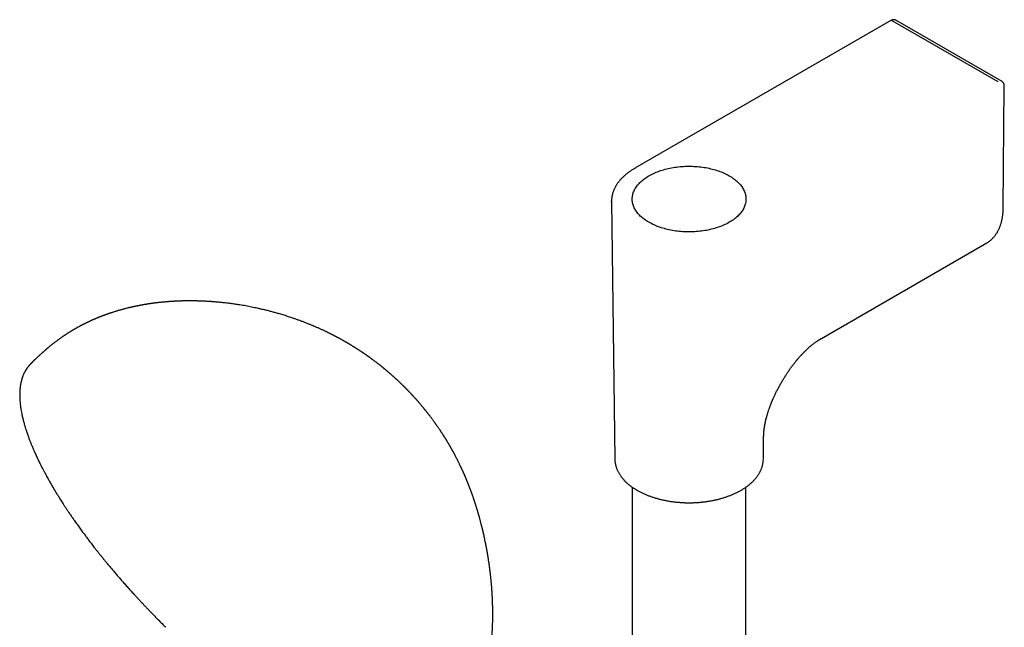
# Model space of a CAD drawing. Header units: millimetres. Extents: x 8 to 839, y 12 to 1644.
# Tile 9 of 21: x 574 to 765, y 686 to 803. Entities that reach past the tile are written whole.
import ezdxf

# ---------------------------------------------------------------- set-up
doc = ezdxf.new("R2010")
doc.units = ezdxf.units.MM

msp = doc.modelspace()

# ---------------------------------------------------------------- linework, layer by layer
at = {"color": 7, "linetype": 'Continuous', "lineweight": 30}
for p, q in [((742.65, 802.85), (693.15, 774.28)), ((763.4, 790.99), (742.9, 802.82)), ((764.38, 766.65), (764.6, 790.17)), ((688.66, 767.86), (689.29, 718.06)), ((729.24, 741.4), (761.19, 759.85)), ((718.01, 718.06), (718.06, 722.31)), ((689.29, 718.07), (689.29, 718.06)), ((692.65, 712.64), (692.65, 581.88)), ((714.65, 581.88), (714.65, 712.65)), ((602.47, 685.54), (602.47, 685.54))]:
    msp.add_line(p, q, dxfattribs=at)
at = {"color": 7, "linetype": 'Continuous', "lineweight": 30, "flags": 128}
for points in [[(764.15, 791.07), (754.88, 796.42), (743.65, 802.9)], [(695.87, 763.84), (695.64, 763.98), (695.41, 764.13), (695.19, 764.27), (694.98, 764.42), (694.78, 764.58), (694.59, 764.74), (694.4, 764.9), (694.22, 765.06), (694.05, 765.23), (693.89, 765.4), (693.74, 765.57), (693.6, 765.75), (693.47, 765.93), (693.35, 766.11), (693.24, 766.29), (693.13, 766.47), (693.04, 766.66), (692.96, 766.85), (692.88, 767.04), (692.82, 767.23), (692.76, 767.42), (692.72, 767.61), (692.69, 767.8), (692.67, 768), (692.65, 768.19), (692.65, 768.38), (692.66, 768.58), (692.68, 768.77), (692.7, 768.96), (692.74, 769.15), (692.79, 769.35), (692.85, 769.54), (692.92, 769.73), (693, 769.91), (693.08, 770.1), (693.18, 770.29), (693.29, 770.47), (693.41, 770.65), (693.54, 770.83), (693.67, 771.01), (693.82, 771.18), (693.97, 771.35), (694.14, 771.52), (694.31, 771.69), (694.49, 771.85), (694.68, 772.01), (694.88, 772.17), (695.09, 772.32), (695.3, 772.47), (695.52, 772.61), (695.75, 772.76), (695.99, 772.89), (696.24, 773.02), (696.49, 773.15), (696.74, 773.28), (697.01, 773.4), (697.28, 773.51), (697.56, 773.62), (697.84, 773.73), (698.13, 773.83), (698.42, 773.92), (698.72, 774.01), (699.02, 774.09), (699.32, 774.17), (699.63, 774.25), (699.95, 774.31), (700.27, 774.38), (700.59, 774.43), (700.91, 774.48), (701.24, 774.53), (701.57, 774.57), (701.9, 774.6), (702.23, 774.63), (702.56, 774.65), (702.9, 774.67), (703.23, 774.68), (703.57, 774.68), (703.9, 774.68), (704.24, 774.67), (704.57, 774.66), (704.91, 774.64), (705.24, 774.62), (705.57, 774.59), (705.9, 774.55), (706.23, 774.51), (706.55, 774.46), (706.87, 774.41), (707.19, 774.35), (707.51, 774.28), (707.82, 774.21), (708.13, 774.13), (708.43, 774.05), (708.73, 773.97), (709.03, 773.87), (709.32, 773.78), (709.6, 773.67), (709.88, 773.57), (710.16, 773.45), (710.42, 773.34), (710.68, 773.22), (710.94, 773.09), (711.19, 772.96), (711.43, 772.82), (711.66, 772.69), (711.89, 772.54), (712.11, 772.4), (712.32, 772.24), (712.52, 772.09), (712.71, 771.93), (712.9, 771.77), (713.08, 771.61), (713.25, 771.44), (713.4, 771.27), (713.56, 771.1), (713.7, 770.92), (713.83, 770.74), (713.95, 770.56), (714.06, 770.38), (714.17, 770.19), (714.26, 770.01), (714.34, 769.82), (714.42, 769.63), (714.48, 769.44), (714.53, 769.25), (714.58, 769.06), (714.61, 768.87), (714.63, 768.67), (714.65, 768.48), (714.65, 768.29), (714.64, 768.09), (714.62, 767.9), (714.6, 767.71), (714.56, 767.51), (714.51, 767.32), (714.45, 767.13), (714.38, 766.94), (714.3, 766.75), (714.21, 766.57), (714.12, 766.38), (714.01, 766.2), (713.89, 766.02), (713.76, 765.84), (713.63, 765.66), (713.48, 765.49), (713.33, 765.31), (713.16, 765.14), (712.99, 764.98), (712.81, 764.82), (712.62, 764.66), (712.42, 764.5), (712.21, 764.35), (712, 764.2), (711.78, 764.05), (711.55, 763.91), (711.31, 763.78), (711.06, 763.64), (710.81, 763.51), (710.55, 763.39), (710.29, 763.27), (710.02, 763.16), (709.74, 763.05), (709.46, 762.94), (709.17, 762.84), (708.88, 762.75), (708.58, 762.66), (708.28, 762.57), (707.98, 762.5), (707.66, 762.42), (707.35, 762.35), (707.03, 762.29), (706.71, 762.23), (706.39, 762.18), (706.06, 762.14), (705.73, 762.1), (705.4, 762.06), (705.07, 762.04), (704.74, 762.01), (704.4, 762), (704.07, 761.99), (703.73, 761.98), (703.4, 761.99), (703.06, 761.99), (702.73, 762.01), (702.39, 762.03), (702.06, 762.05), (701.73, 762.08), (701.4, 762.12), (701.07, 762.16), (700.75, 762.21), (700.43, 762.26), (700.11, 762.32), (699.79, 762.39), (699.48, 762.46), (699.17, 762.53), (698.87, 762.62), (698.57, 762.7), (698.27, 762.79), (697.98, 762.89), (697.7, 762.99), (697.42, 763.1), (697.14, 763.21), (696.88, 763.33), (696.61, 763.45), (696.36, 763.58), (696.11, 763.71), (695.87, 763.84)], [(688.66, 767.74), (688.65, 767.92), (688.66, 767.98)], [(761.19, 759.85), (761.25, 759.88), (761.29, 759.9)]]:
    msp.add_lwpolyline(points, dxfattribs=at)
at = {"color": 7, "linetype": 'Continuous', "lineweight": 30}
for points, knots in [([(743.65, 802.9), (743.62, 802.91), (743.57, 802.94), (743.49, 802.97), (743.43, 802.99), (743.38, 803), (743.33, 803.01), (743.29, 803.01), (743.24, 803.01), (743.19, 803.01), (743.13, 803.01), (743.07, 803), (742.99, 802.99), (742.89, 802.96), (742.78, 802.92), (742.69, 802.87), (742.65, 802.85)], [0, 0, 0, 0, 0.0933486, 0.1774762, 0.2398867, 0.2820423, 0.3215898, 0.3634694, 0.4076505, 0.453388, 0.5150362, 0.577395, 0.6477126, 0.7418678, 0.8596698, 1, 1, 1, 1]), ([(764.6, 790.17), (764.6, 790.22), (764.59, 790.31), (764.58, 790.42), (764.56, 790.51), (764.53, 790.59), (764.5, 790.66), (764.47, 790.72), (764.44, 790.78), (764.4, 790.83), (764.36, 790.89), (764.3, 790.95), (764.23, 791.01), (764.17, 791.05), (764.15, 791.06)], [0, 0, 0, 0, 0.129302, 0.235068, 0.316303, 0.407081, 0.484675, 0.53734, 0.595852, 0.663817, 0.730293, 0.811012, 0.905799, 1, 1, 1, 1]), ([(693.15, 774.28), (693.15, 774.27), (693.06, 774.22), (692.89, 774.12), (692.65, 773.97), (692.41, 773.82), (692.17, 773.66), (691.95, 773.49), (691.72, 773.33), (691.51, 773.16), (691.3, 772.98), (691.1, 772.81), (690.91, 772.63), (690.72, 772.44), (690.54, 772.26), (690.37, 772.07), (690.21, 771.88), (690.05, 771.69), (689.9, 771.49), (689.76, 771.29), (689.63, 771.09), (689.5, 770.89), (689.39, 770.68), (689.28, 770.48), (689.18, 770.27), (689.09, 770.06), (689, 769.85), (688.93, 769.63), (688.86, 769.42), (688.81, 769.2), (688.76, 768.99), (688.72, 768.77), (688.69, 768.55), (688.67, 768.33), (688.66, 768.14), (688.66, 768.03), (688.66, 767.99)], [0, 0, 0, 0, 0.000637, 0.031239, 0.061861, 0.092501, 0.123158, 0.153829, 0.184512, 0.215207, 0.245912, 0.276624, 0.307341, 0.338063, 0.368786, 0.39951, 0.430231, 0.460949, 0.491661, 0.522365, 0.553061, 0.583748, 0.614425, 0.645093, 0.675752, 0.706406, 0.737055, 0.767705, 0.798361, 0.829028, 0.859715, 0.890429, 0.92118, 0.951978, 0.982834, 1, 1, 1, 1]), ([(761.3, 759.91), (761.32, 759.92), (761.4, 759.97), (761.54, 760.06), (761.72, 760.19), (761.89, 760.33), (762.07, 760.47), (762.23, 760.63), (762.39, 760.79), (762.55, 760.96), (762.7, 761.14), (762.84, 761.32), (762.98, 761.52), (763.12, 761.72), (763.25, 761.93), (763.37, 762.15), (763.48, 762.37), (763.59, 762.61), (763.69, 762.85), (763.79, 763.1), (763.88, 763.35), (763.96, 763.61), (764.04, 763.88), (764.1, 764.15), (764.16, 764.43), (764.22, 764.72), (764.26, 765.01), (764.3, 765.31), (764.33, 765.61), (764.36, 765.92), (764.37, 766.22), (764.38, 766.46), (764.38, 766.6), (764.38, 766.65)], [0, 0, 0, 0, 0.009022, 0.041123, 0.073325, 0.105639, 0.138075, 0.170644, 0.203352, 0.236206, 0.26921, 0.302367, 0.335677, 0.36914, 0.402751, 0.436505, 0.470397, 0.504419, 0.538562, 0.572817, 0.607175, 0.641625, 0.676159, 0.710767, 0.745441, 0.780173, 0.814956, 0.849784, 0.884651, 0.919552, 0.954485, 0.985844, 1, 1, 1, 1]), ([(637.29, 740.68), (637.26, 740.7), (637.2, 740.73), (637.12, 740.78), (637.07, 740.81), (637.02, 740.83), (636.99, 740.86), (636.94, 740.88), (636.9, 740.9), (636.82, 740.95), (636.69, 741.02), (636.54, 741.11), (636.39, 741.19), (636.27, 741.26), (636.15, 741.32), (636.03, 741.39), (635.88, 741.47), (635.72, 741.55), (635.55, 741.65), (635.38, 741.73), (635.23, 741.81), (635.09, 741.89), (634.94, 741.96), (634.79, 742.04), (634.63, 742.13), (634.45, 742.21), (634.28, 742.3), (634.11, 742.38), (633.95, 742.46), (633.78, 742.55), (633.59, 742.64), (633.38, 742.74), (633.13, 742.86), (632.88, 742.97), (632.64, 743.08), (632.41, 743.19), (632.17, 743.3), (631.91, 743.41), (631.65, 743.53), (631.41, 743.63), (631.18, 743.73), (630.97, 743.82), (630.75, 743.91), (630.52, 744.01), (630.26, 744.12), (629.97, 744.23), (629.66, 744.36), (629.37, 744.47), (629.09, 744.58), (628.8, 744.69), (628.51, 744.79), (628.22, 744.9), (627.91, 745.01), (627.61, 745.12), (627.32, 745.22), (627, 745.33), (626.63, 745.46), (626.22, 745.59), (625.8, 745.73), (625.36, 745.86), (624.92, 746), (624.37, 746.16), (623.75, 746.34), (623.04, 746.53), (622.34, 746.72), (621.64, 746.89), (620.92, 747.06), (620.07, 747.25), (619.07, 747.46), (617.92, 747.68), (616.85, 747.86), (615.89, 748.01), (615.03, 748.13), (614.18, 748.23), (613.5, 748.31), (612.97, 748.36), (612.6, 748.4), (612.22, 748.43), (611.89, 748.46), (611.64, 748.48), (611.48, 748.49), (611.33, 748.5), (611.17, 748.51), (611, 748.52), (610.84, 748.53), (610.66, 748.54), (610.46, 748.55), (610.22, 748.57), (610, 748.58), (609.77, 748.59), (609.56, 748.6), (609.37, 748.61), (609.21, 748.61), (609.07, 748.62), (608.93, 748.62), (608.8, 748.62), (608.68, 748.63), (608.53, 748.63), (608.39, 748.64), (608.25, 748.64), (608.16, 748.64), (608.07, 748.64), (608, 748.64), (607.91, 748.64), (607.81, 748.64), (607.7, 748.65), (607.59, 748.65), (607.49, 748.65), (607.39, 748.65), (607.28, 748.65), (607.19, 748.65), (607.11, 748.65), (607.04, 748.65), (606.96, 748.65), (606.87, 748.65), (606.78, 748.65), (606.69, 748.65), (606.61, 748.65), (606.53, 748.65), (606.43, 748.64), (606.33, 748.64), (606.23, 748.64), (606.13, 748.64), (606.05, 748.64), (605.97, 748.64), (605.88, 748.63), (605.79, 748.63), (605.71, 748.63), (605.65, 748.63), (605.56, 748.63), (605.45, 748.62), (605.33, 748.62), (605.22, 748.62), (605.12, 748.61), (605.01, 748.61), (604.88, 748.6), (604.74, 748.6), (604.61, 748.59), (604.5, 748.59), (604.39, 748.58), (604.27, 748.58), (604.15, 748.57), (604.04, 748.56), (603.95, 748.56), (603.85, 748.55), (603.76, 748.55), (603.68, 748.54), (603.6, 748.54), (603.52, 748.53), (603.43, 748.53), (603.33, 748.52), (603.23, 748.51), (603.14, 748.51), (603.04, 748.5), (602.94, 748.49), (602.84, 748.48), (602.76, 748.48), (602.69, 748.47), (602.62, 748.47), (602.54, 748.46), (602.44, 748.45), (602.34, 748.44), (602.25, 748.43), (602.17, 748.43), (602.09, 748.42), (602.02, 748.41), (601.93, 748.4), (601.84, 748.39), (601.74, 748.39), (601.66, 748.38), (601.59, 748.37), (601.5, 748.36), (601.4, 748.35), (601.31, 748.34), (601.23, 748.33), (601.13, 748.32), (601.02, 748.31), (600.92, 748.3), (600.82, 748.29), (600.72, 748.27), (600.61, 748.26), (600.51, 748.25), (600.41, 748.24), (600.32, 748.22), (600.22, 748.21), (600.11, 748.2), (600, 748.18), (599.91, 748.17), (599.84, 748.16), (599.77, 748.15), (599.68, 748.14), (599.59, 748.12), (599.5, 748.11), (599.43, 748.1), (599.35, 748.09), (599.27, 748.08), (599.17, 748.06), (599.07, 748.05), (598.96, 748.03), (598.87, 748.02), (598.79, 748), (598.7, 747.99), (598.58, 747.97), (598.46, 747.95), (598.35, 747.93), (598.25, 747.91), (598.16, 747.9), (598.06, 747.88), (597.94, 747.86), (597.83, 747.84), (597.71, 747.82), (597.57, 747.79), (597.42, 747.76), (597.28, 747.73), (597.12, 747.7), (596.95, 747.67), (596.8, 747.64), (596.64, 747.61), (596.49, 747.58), (596.36, 747.55), (596.26, 747.53), (596.18, 747.51), (596.09, 747.49), (596.01, 747.47), (595.93, 747.45), (595.87, 747.44), (595.81, 747.42), (595.74, 747.41), (595.65, 747.39), (595.56, 747.37), (595.48, 747.35), (595.41, 747.33), (595.27, 747.3), (595.06, 747.25), (594.76, 747.17), (594.46, 747.09), (594.18, 747.02), (593.9, 746.94), (593.65, 746.87), (593.38, 746.8), (593.13, 746.72), (592.88, 746.65), (592.64, 746.57), (592.39, 746.49), (592.13, 746.41), (591.92, 746.34), (591.76, 746.29), (591.66, 746.25), (591.56, 746.22), (591.45, 746.18), (591.34, 746.14), (591.24, 746.11), (591.15, 746.08), (591.05, 746.04), (590.95, 746.01), (590.86, 745.97), (590.77, 745.94), (590.69, 745.91), (590.59, 745.87), (590.48, 745.84), (590.38, 745.8), (590.29, 745.76), (590.19, 745.73), (590.09, 745.69), (589.99, 745.65), (589.9, 745.61), (589.8, 745.58), (589.7, 745.54), (589.6, 745.49), (589.5, 745.46), (589.41, 745.42), (589.31, 745.38), (589.21, 745.34), (589.11, 745.3), (589.02, 745.26), (588.92, 745.22), (588.82, 745.17), (588.72, 745.13), (588.63, 745.09), (588.54, 745.05), (588.44, 745.01), (588.34, 744.96), (588.25, 744.93), (588.17, 744.89), (588.09, 744.85), (587.99, 744.81), (587.9, 744.77), (587.8, 744.72), (587.68, 744.66), (587.53, 744.59), (587.38, 744.52), (587.23, 744.45), (587.07, 744.37), (586.92, 744.3), (586.77, 744.22), (586.64, 744.16), (586.51, 744.09), (586.38, 744.03), (586.25, 743.96), (586.12, 743.89), (586.02, 743.84), (585.94, 743.8), (585.86, 743.75), (585.76, 743.7), (585.63, 743.63), (585.53, 743.58), (585.48, 743.55)], [0, 0, 0, 0, 0.0020861, 0.0037009, 0.0048451, 0.0056749, 0.0065117, 0.0073652, 0.0082608, 0.009233, 0.0126503, 0.0162181, 0.0192054, 0.0217582, 0.0241919, 0.0266303, 0.0296605, 0.033169, 0.0369172, 0.0405675, 0.0436189, 0.046558, 0.0494962, 0.0525586, 0.0560711, 0.0597915, 0.063433, 0.0666658, 0.0701698, 0.0736826, 0.0772614, 0.0813386, 0.086953, 0.0922854, 0.0968932, 0.1015178, 0.1062193, 0.1116564, 0.1172087, 0.1220622, 0.12637, 0.1306714, 0.1349754, 0.1394026, 0.1443374, 0.1507478, 0.1569581, 0.1625467, 0.1681152, 0.1736902, 0.1793377, 0.1852579, 0.1912107, 0.1971496, 0.2029023, 0.208163, 0.2161403, 0.2241447, 0.2321419, 0.2406893, 0.2493769, 0.2580394, 0.2719908, 0.2851384, 0.2984762, 0.311879, 0.3253468, 0.3388784, 0.3602686, 0.3818092, 0.4034969, 0.4198589, 0.4358493, 0.451413, 0.4669925, 0.4738247, 0.4805515, 0.4877753, 0.4951481, 0.4984188, 0.5017034, 0.5041251, 0.5070258, 0.5103959, 0.5132945, 0.5159385, 0.5207932, 0.5243852, 0.5291405, 0.5328755, 0.5370469, 0.5411649, 0.5432161, 0.5460253, 0.5490485, 0.5509787, 0.5530534, 0.5556889, 0.5591303, 0.5612933, 0.5630751, 0.5645782, 0.5658612, 0.5672985, 0.5692239, 0.5716777, 0.5734762, 0.575094, 0.5772854, 0.5791551, 0.5808924, 0.582418, 0.583683, 0.5849489, 0.5866023, 0.5885845, 0.590282, 0.5915715, 0.5929803, 0.5948421, 0.596912, 0.5988077, 0.6005179, 0.6020453, 0.6034217, 0.6051322, 0.6069317, 0.6083727, 0.6094505, 0.6105968, 0.6130223, 0.6155295, 0.6173292, 0.619113, 0.6210987, 0.623574, 0.6264428, 0.6288196, 0.6307524, 0.6327422, 0.635046, 0.6375177, 0.6393287, 0.64097, 0.6427364, 0.6446941, 0.6462526, 0.6474369, 0.648873, 0.6507387, 0.6526489, 0.6544181, 0.6561094, 0.6578303, 0.659721, 0.6617582, 0.6634433, 0.6644564, 0.6656325, 0.6672512, 0.6692596, 0.6711325, 0.672735, 0.6743327, 0.6757283, 0.6769477, 0.6784433, 0.680499, 0.6823928, 0.6837697, 0.6849383, 0.68649, 0.688627, 0.6904012, 0.6917223, 0.6934238, 0.6957319, 0.6977673, 0.6993306, 0.7012401, 0.7034956, 0.705397, 0.7071048, 0.7087608, 0.7105971, 0.7128352, 0.7149421, 0.7166509, 0.7178929, 0.7190696, 0.7207404, 0.7226957, 0.7242847, 0.7255487, 0.7269348, 0.7284908, 0.7302832, 0.7323522, 0.7345144, 0.7362391, 0.7374572, 0.7390641, 0.741588, 0.744022, 0.7460405, 0.7478115, 0.7494233, 0.7512139, 0.7537046, 0.7558859, 0.7579232, 0.7604801, 0.7638728, 0.7659888, 0.7689856, 0.7725343, 0.7756476, 0.7780149, 0.781245, 0.7841584, 0.7854615, 0.7869968, 0.7887678, 0.7905631, 0.7919945, 0.7930534, 0.7940937, 0.7954721, 0.7972474, 0.7990065, 0.8005491, 0.8018857, 0.8031836, 0.8084852, 0.8140124, 0.8202406, 0.8258574, 0.830339, 0.8362334, 0.8405447, 0.8458891, 0.8507144, 0.8551134, 0.8604157, 0.8652607, 0.8704435, 0.8727415, 0.8745205, 0.8764067, 0.8787136, 0.880983, 0.8827888, 0.884459, 0.8863822, 0.8885735, 0.8904553, 0.8919619, 0.8935913, 0.8956039, 0.8979213, 0.8997961, 0.9014027, 0.9034037, 0.9057577, 0.9077537, 0.9093399, 0.9111192, 0.913332, 0.9155487, 0.9173108, 0.9189574, 0.921046, 0.9233669, 0.9252771, 0.9268569, 0.9287818, 0.9310995, 0.9331553, 0.9347744, 0.9365373, 0.9387463, 0.9409448, 0.9425655, 0.9440104, 0.9458016, 0.947915, 0.949802, 0.9513132, 0.9541089, 0.957575, 0.9601718, 0.9632232, 0.9668486, 0.9700858, 0.9730064, 0.9760184, 0.9783075, 0.9809549, 0.9840084, 0.9867797, 0.9886789, 0.990154, 0.991885, 0.9939825, 0.9966848, 1, 1, 1, 1]), ([(585.48, 743.55), (585.44, 743.52), (585.37, 743.48), (585.27, 743.43), (585.2, 743.39), (585.15, 743.36), (585.11, 743.34), (585.07, 743.32), (585.03, 743.3), (584.99, 743.27), (584.93, 743.24), (584.84, 743.19), (584.75, 743.13), (584.66, 743.08), (584.58, 743.03), (584.51, 742.99), (584.45, 742.96), (584.4, 742.93), (584.33, 742.89), (584.25, 742.83), (584.15, 742.78), (584.05, 742.72), (583.96, 742.66), (583.86, 742.6), (583.76, 742.54), (583.66, 742.47), (583.56, 742.41), (583.48, 742.36), (583.41, 742.31), (583.33, 742.26), (583.25, 742.21), (583.17, 742.15), (583.09, 742.1), (583, 742.05), (582.9, 741.98), (582.81, 741.92), (582.72, 741.85), (582.63, 741.8), (582.54, 741.74), (582.4, 741.64), (582.24, 741.52), (582.04, 741.38), (581.86, 741.26), (581.7, 741.14), (581.53, 741.01), (581.39, 740.91), (581.24, 740.79), (581.11, 740.69), (580.97, 740.59), (580.84, 740.49), (580.7, 740.38), (580.58, 740.29), (580.47, 740.2), (580.36, 740.12), (580.26, 740.03), (580.16, 739.95), (580.06, 739.87), (579.95, 739.78), (579.85, 739.69), (579.74, 739.6), (579.61, 739.5), (579.49, 739.4), (579.38, 739.31), (579.27, 739.21), (579.16, 739.12), (579.05, 739.02), (578.94, 738.92), (578.82, 738.82), (578.72, 738.73), (578.64, 738.66), (578.57, 738.6), (578.5, 738.54), (578.43, 738.47), (578.36, 738.41), (578.29, 738.34), (578.22, 738.28), (578.11, 738.18), (577.97, 738.05), (577.8, 737.89), (577.63, 737.74), (577.47, 737.58), (577.3, 737.42), (577.17, 737.3), (577.07, 737.2), (576.99, 737.12), (576.92, 737.05), (576.83, 736.97), (576.75, 736.88), (576.67, 736.8), (576.6, 736.73), (576.55, 736.68), (576.49, 736.62), (576.43, 736.56), (576.36, 736.49), (576.31, 736.43), (576.27, 736.4), (576.27, 736.39)], [0, 0, 0, 0, 0.011881, 0.021277, 0.028142, 0.032584, 0.036164, 0.039913, 0.043832, 0.047883, 0.051869, 0.062451, 0.073128, 0.080569, 0.089259, 0.096712, 0.101595, 0.105745, 0.111486, 0.122635, 0.132273, 0.140755, 0.151315, 0.160772, 0.170066, 0.181071, 0.192068, 0.20085, 0.206342, 0.213847, 0.223671, 0.232283, 0.239506, 0.248166, 0.258728, 0.269466, 0.278457, 0.286579, 0.296558, 0.305649, 0.329653, 0.348021, 0.367361, 0.38632, 0.40037, 0.419916, 0.43241, 0.44865, 0.461109, 0.477168, 0.489869, 0.505551, 0.516417, 0.526715, 0.539782, 0.549623, 0.561137, 0.573618, 0.5831, 0.596893, 0.610209, 0.623393, 0.637195, 0.647596, 0.661317, 0.672839, 0.684713, 0.699615, 0.712944, 0.720179, 0.727584, 0.735215, 0.743509, 0.751209, 0.759984, 0.769103, 0.776335, 0.796367, 0.817864, 0.835561, 0.855369, 0.876163, 0.892824, 0.902356, 0.912083, 0.920483, 0.930214, 0.941507, 0.952094, 0.958938, 0.965682, 0.97251, 0.979727, 0.987622, 0.997739, 1, 1, 1, 1]), ([(659.61, 666.04), (659.64, 666.08), (659.69, 666.14), (659.76, 666.24), (659.81, 666.31), (659.85, 666.37), (659.92, 666.46), (660.06, 666.65), (660.25, 666.92), (660.47, 667.25), (660.73, 667.65), (661.05, 668.15), (661.36, 668.68), (661.62, 669.14), (661.83, 669.52), (662.04, 669.92), (662.24, 670.31), (662.42, 670.69), (662.57, 671.03), (662.71, 671.33), (662.83, 671.62), (662.93, 671.86), (663.02, 672.07), (663.09, 672.26), (663.17, 672.46), (663.25, 672.66), (663.32, 672.86), (663.4, 673.06), (663.46, 673.26), (663.53, 673.46), (663.61, 673.67), (663.68, 673.89), (663.75, 674.1), (663.81, 674.28), (663.86, 674.45), (663.91, 674.61), (663.96, 674.78), (664.02, 674.98), (664.07, 675.17), (664.12, 675.34), (664.16, 675.48), (664.19, 675.61), (664.22, 675.73), (664.25, 675.84), (664.28, 675.95), (664.31, 676.07), (664.35, 676.2), (664.37, 676.31), (664.39, 676.39), (664.41, 676.46), (664.43, 676.52), (664.45, 676.61), (664.47, 676.7), (664.49, 676.8), (664.51, 676.89), (664.53, 676.97), (664.55, 677.06), (664.57, 677.15), (664.6, 677.25), (664.62, 677.38), (664.66, 677.54), (664.69, 677.7), (664.73, 677.87), (664.76, 678.03), (664.8, 678.2), (664.83, 678.39), (664.87, 678.58), (664.9, 678.76), (664.93, 678.91), (664.96, 679.06), (664.98, 679.21), (665.01, 679.34), (665.03, 679.46), (665.04, 679.55), (665.06, 679.65), (665.07, 679.73), (665.08, 679.82), (665.1, 679.91), (665.11, 680), (665.13, 680.09), (665.14, 680.18), (665.15, 680.27), (665.17, 680.37), (665.18, 680.46), (665.19, 680.55), (665.21, 680.66), (665.23, 680.79), (665.25, 680.93), (665.27, 681.07), (665.28, 681.21), (665.3, 681.36), (665.32, 681.49), (665.34, 681.64), (665.35, 681.79), (665.37, 681.95), (665.39, 682.11), (665.4, 682.26), (665.42, 682.42), (665.44, 682.58), (665.45, 682.74), (665.47, 682.93), (665.49, 683.11), (665.5, 683.32), (665.52, 683.51), (665.54, 683.71), (665.55, 683.89), (665.56, 684.06), (665.57, 684.21), (665.58, 684.37), (665.59, 684.52), (665.6, 684.65), (665.6, 684.78), (665.61, 684.94), (665.62, 685.09), (665.63, 685.21), (665.63, 685.28), (665.63, 685.34), (665.64, 685.4), (665.64, 685.47), (665.64, 685.54), (665.64, 685.61), (665.65, 685.68), (665.65, 685.76), (665.65, 685.85), (665.66, 685.99), (665.67, 686.21), (665.67, 686.49), (665.68, 686.8), (665.69, 687.06), (665.69, 687.29), (665.69, 687.47), (665.69, 687.66), (665.69, 687.83), (665.69, 687.99), (665.69, 688.13), (665.69, 688.24), (665.69, 688.35), (665.69, 688.46), (665.69, 688.57), (665.69, 688.67), (665.69, 688.77), (665.69, 688.88), (665.69, 689), (665.69, 689.11), (665.68, 689.22), (665.68, 689.34), (665.68, 689.47), (665.68, 689.6), (665.67, 689.72), (665.67, 689.85), (665.67, 689.97), (665.66, 690.09), (665.66, 690.2), (665.66, 690.3), (665.65, 690.4), (665.65, 690.51), (665.64, 690.62), (665.64, 690.72), (665.64, 690.82), (665.63, 690.93), (665.63, 691.04), (665.62, 691.13), (665.62, 691.21), (665.62, 691.28), (665.61, 691.37), (665.61, 691.47), (665.6, 691.58), (665.59, 691.7), (665.59, 691.82), (665.58, 691.95), (665.57, 692.06), (665.57, 692.15), (665.56, 692.23), (665.56, 692.33), (665.55, 692.45), (665.54, 692.6), (665.53, 692.74), (665.52, 692.89), (665.51, 693.03), (665.5, 693.16), (665.49, 693.31), (665.48, 693.46), (665.46, 693.63), (665.45, 693.82), (665.43, 694.05), (665.41, 694.28), (665.38, 694.52), (665.36, 694.72), (665.34, 694.91), (665.33, 695.08), (665.31, 695.23), (665.3, 695.38), (665.28, 695.53), (665.26, 695.69), (665.25, 695.83), (665.23, 695.97), (665.22, 696.08), (665.21, 696.18), (665.2, 696.26), (665.19, 696.35), (665.17, 696.45), (665.16, 696.56), (665.15, 696.67), (665.13, 696.78), (665.12, 696.89), (665.1, 697), (665.09, 697.1), (665.08, 697.17), (665.07, 697.24), (665.06, 697.31), (665.05, 697.39), (665.04, 697.49), (665.02, 697.61), (664.99, 697.86), (664.93, 698.24), (664.88, 698.61), (664.84, 698.85), (664.82, 698.95), (664.81, 699.04), (664.8, 699.11), (664.79, 699.16), (664.78, 699.22), (664.76, 699.31), (664.75, 699.41), (664.72, 699.55), (664.7, 699.69), (664.67, 699.85), (664.65, 699.99), (664.62, 700.13), (664.6, 700.27), (664.57, 700.43), (664.54, 700.61), (664.5, 700.79), (664.47, 700.96), (664.45, 701.1), (664.43, 701.2), (664.41, 701.27), (664.4, 701.33), (664.39, 701.39), (664.37, 701.48), (664.35, 701.58), (664.33, 701.7), (664.31, 701.82), (664.26, 702.05), (664.19, 702.39), (664.09, 702.84), (664.02, 703.18), (663.97, 703.42), (663.94, 703.54), (663.91, 703.65), (663.89, 703.75), (663.86, 703.86), (663.84, 703.98), (663.8, 704.12), (663.77, 704.25), (663.74, 704.38), (663.71, 704.5), (663.69, 704.59), (663.67, 704.68), (663.64, 704.8), (663.61, 704.92), (663.58, 705.06), (663.53, 705.23), (663.48, 705.45), (663.41, 705.7), (663.35, 705.93), (663.3, 706.14), (663.24, 706.35), (663.18, 706.57), (663.13, 706.76), (663.08, 706.91), (663.06, 707.01), (663.03, 707.1), (663.01, 707.19), (662.98, 707.28), (662.95, 707.37), (662.92, 707.47), (662.9, 707.57), (662.86, 707.68), (662.83, 707.8), (662.79, 707.92), (662.76, 708.04), (662.73, 708.14), (662.71, 708.21), (662.69, 708.28), (662.66, 708.36), (662.64, 708.44), (662.61, 708.54), (662.57, 708.67), (662.52, 708.82), (662.47, 708.98), (662.42, 709.15), (662.37, 709.3), (662.33, 709.42), (662.3, 709.52), (662.26, 709.62), (662.23, 709.73), (662.19, 709.86), (662.14, 710), (662.09, 710.16), (662.03, 710.32), (661.98, 710.48), (661.92, 710.63), (661.87, 710.8), (661.81, 710.97), (661.75, 711.12), (661.7, 711.27), (661.66, 711.38), (661.63, 711.47), (661.61, 711.54), (661.58, 711.61), (661.54, 711.72), (661.49, 711.86), (661.43, 712.02), (661.38, 712.16), (661.33, 712.29), (661.29, 712.39), (661.26, 712.46), (661.24, 712.52), (661.21, 712.59), (661.18, 712.67), (661.14, 712.77), (661.1, 712.87), (661.06, 712.99), (661.01, 713.11), (660.97, 713.23), (660.93, 713.33), (660.89, 713.41), (660.86, 713.48), (660.84, 713.55), (660.8, 713.64), (660.77, 713.73), (660.73, 713.81), (660.7, 713.89), (660.66, 713.98), (660.62, 714.08), (660.58, 714.19), (660.54, 714.28), (660.5, 714.37), (660.47, 714.45), (660.42, 714.55), (660.37, 714.68), (660.3, 714.83), (660.24, 714.99), (660.17, 715.13), (660.11, 715.26), (660.07, 715.37), (660.03, 715.46), (659.99, 715.56), (659.94, 715.67), (659.88, 715.8), (659.81, 715.94), (659.75, 716.07), (659.69, 716.2), (659.65, 716.3), (659.61, 716.38), (659.58, 716.44), (659.55, 716.5), (659.52, 716.58), (659.47, 716.68), (659.41, 716.79), (659.35, 716.92), (659.29, 717.05), (659.2, 717.23), (659.09, 717.47), (658.94, 717.75), (658.8, 718.04), (658.64, 718.34), (658.49, 718.64), (658.35, 718.89), (658.24, 719.1), (658.16, 719.26), (658.08, 719.4), (658.02, 719.52), (657.96, 719.62), (657.92, 719.7), (657.88, 719.77), (657.84, 719.84), (657.78, 719.94), (657.71, 720.06), (657.65, 720.18), (657.58, 720.29), (657.52, 720.39), (657.45, 720.52), (657.37, 720.66), (657.28, 720.81), (657.21, 720.94), (657.15, 721.04), (657.11, 721.11), (657.08, 721.16), (657.05, 721.21), (657.01, 721.27), (656.94, 721.38), (656.86, 721.52), (656.76, 721.68), (656.67, 721.83), (656.58, 721.97), (656.5, 722.1), (656.44, 722.2), (656.39, 722.28), (656.35, 722.35), (656.29, 722.43), (656.23, 722.53), (656.16, 722.64), (656.09, 722.75), (656.01, 722.87), (655.94, 722.98), (655.88, 723.07), (655.83, 723.15), (655.77, 723.24), (655.7, 723.35), (655.61, 723.49), (655.5, 723.65), (655.38, 723.83), (655.25, 724.01), (655.12, 724.2), (655.01, 724.37), (654.9, 724.51), (654.82, 724.64), (654.73, 724.76), (654.64, 724.89), (654.55, 725.01), (654.46, 725.15), (654.35, 725.29), (654.24, 725.45), (654.1, 725.63), (653.96, 725.83), (653.82, 726.01), (653.69, 726.18), (653.57, 726.34), (653.46, 726.48), (653.36, 726.61), (653.26, 726.74), (653.16, 726.87), (653.06, 727.01), (652.96, 727.13), (652.85, 727.26), (652.75, 727.39), (652.66, 727.51), (652.57, 727.62), (652.47, 727.74), (652.38, 727.85), (652.29, 727.96), (652.2, 728.07), (652.1, 728.19), (652.01, 728.3), (651.9, 728.42), (651.78, 728.57), (651.64, 728.74), (651.49, 728.91), (651.36, 729.06), (651.25, 729.19), (651.14, 729.31), (651.03, 729.44), (650.93, 729.56), (650.82, 729.68), (650.71, 729.79), (650.61, 729.91), (650.51, 730.02), (650.43, 730.1), (650.36, 730.18), (650.29, 730.26), (650.23, 730.33), (650.18, 730.38), (650.12, 730.45), (650.04, 730.53), (649.95, 730.63), (649.85, 730.73), (649.76, 730.83), (649.66, 730.94), (649.56, 731.04), (649.47, 731.13), (649.39, 731.22), (649.31, 731.3), (649.24, 731.37), (649.16, 731.45), (649.09, 731.53), (649.03, 731.59), (648.97, 731.65), (648.9, 731.72), (648.82, 731.8), (648.74, 731.88), (648.66, 731.96), (648.6, 732.03), (648.52, 732.1), (648.43, 732.19), (648.34, 732.28), (648.25, 732.37), (648.16, 732.45), (648.08, 732.53), (648.02, 732.59), (647.96, 732.65), (647.9, 732.71), (647.83, 732.77), (647.76, 732.84), (647.7, 732.9), (647.64, 732.96), (647.57, 733.02), (647.49, 733.1), (647.42, 733.17), (647.35, 733.23), (647.28, 733.29), (647.21, 733.36), (647.13, 733.43), (647.05, 733.51), (646.98, 733.57), (646.91, 733.63), (646.84, 733.7), (646.77, 733.76), (646.71, 733.82), (646.66, 733.87), (646.6, 733.92), (646.52, 733.99), (646.43, 734.07), (646.34, 734.15), (646.27, 734.21), (646.2, 734.28), (646.12, 734.34), (646.05, 734.4), (645.99, 734.46), (645.92, 734.52), (645.85, 734.58), (645.77, 734.65), (645.69, 734.72), (645.62, 734.78), (645.55, 734.84), (645.47, 734.9), (645.39, 734.97), (645.32, 735.04), (645.25, 735.09), (645.19, 735.15), (645.12, 735.2), (645.04, 735.27), (644.97, 735.33), (644.9, 735.38), (644.85, 735.43), (644.78, 735.48), (644.71, 735.54), (644.63, 735.61), (644.56, 735.67), (644.5, 735.72), (644.44, 735.77), (644.37, 735.82), (644.29, 735.88), (644.19, 735.97), (644.06, 736.07), (643.9, 736.2), (643.75, 736.32), (643.58, 736.45), (643.43, 736.57), (643.26, 736.69), (643.11, 736.81), (642.97, 736.91), (642.84, 737.01), (642.72, 737.1), (642.59, 737.2), (642.46, 737.3), (642.33, 737.39), (642.23, 737.47), (642.12, 737.55), (642.02, 737.62), (641.92, 737.69), (641.84, 737.75), (641.76, 737.8), (641.69, 737.86), (641.6, 737.92), (641.52, 737.98), (641.44, 738.03), (641.37, 738.08), (641.3, 738.13), (641.23, 738.18), (641.15, 738.24), (641.05, 738.3), (640.96, 738.37), (640.88, 738.42), (640.81, 738.47), (640.73, 738.52), (640.65, 738.58), (640.55, 738.65), (640.44, 738.72), (640.34, 738.79), (640.25, 738.84), (640.17, 738.9), (640.08, 738.96), (639.99, 739.02), (639.89, 739.09), (639.79, 739.15), (639.7, 739.2), (639.63, 739.25), (639.55, 739.3), (639.46, 739.36), (639.36, 739.43), (639.25, 739.5), (639.14, 739.56), (639.05, 739.62), (638.97, 739.67), (638.88, 739.73), (638.78, 739.79), (638.66, 739.86), (638.54, 739.94), (638.43, 740.01), (638.33, 740.07), (638.23, 740.12), (638.14, 740.18), (638.03, 740.25), (637.91, 740.32), (637.8, 740.38), (637.71, 740.44), (637.63, 740.48), (637.57, 740.52), (637.51, 740.55), (637.46, 740.59), (637.38, 740.63), (637.32, 740.66), (637.29, 740.68)], [0, 0, 0, 0, 0.001757, 0.003181, 0.00427, 0.005036, 0.005719, 0.00848, 0.013489, 0.01799, 0.022514, 0.030694, 0.039107, 0.044243, 0.049461, 0.054754, 0.060128, 0.065256, 0.069713, 0.073417, 0.077161, 0.080718, 0.082904, 0.085346, 0.087956, 0.090511, 0.09324, 0.095672, 0.098153, 0.100575, 0.103332, 0.106391, 0.108918, 0.111176, 0.113187, 0.115184, 0.117271, 0.119703, 0.122423, 0.124396, 0.126146, 0.127683, 0.129198, 0.13042, 0.131699, 0.133144, 0.134916, 0.136318, 0.137326, 0.137962, 0.138743, 0.139781, 0.140914, 0.142072, 0.143242, 0.144187, 0.145154, 0.146299, 0.147499, 0.148943, 0.150854, 0.153082, 0.154912, 0.156717, 0.158793, 0.161186, 0.163472, 0.165453, 0.16753, 0.16884, 0.171, 0.172734, 0.173746, 0.174997, 0.176178, 0.177109, 0.178029, 0.179192, 0.180439, 0.181449, 0.182356, 0.183497, 0.184814, 0.185911, 0.186807, 0.187902, 0.189844, 0.191294, 0.193034, 0.194867, 0.19628, 0.198163, 0.19981, 0.201497, 0.203602, 0.205181, 0.207241, 0.208991, 0.210742, 0.212861, 0.214728, 0.217348, 0.219358, 0.221921, 0.223936, 0.226585, 0.228052, 0.229922, 0.231889, 0.233583, 0.234998, 0.236489, 0.238278, 0.240563, 0.241578, 0.242331, 0.242951, 0.243665, 0.244474, 0.245316, 0.246048, 0.246871, 0.247724, 0.248803, 0.249985, 0.252817, 0.25632, 0.259595, 0.26329, 0.265332, 0.267393, 0.269619, 0.271576, 0.273421, 0.275007, 0.276211, 0.277341, 0.278811, 0.280057, 0.281079, 0.282175, 0.283542, 0.284889, 0.28613, 0.287332, 0.288662, 0.290279, 0.291593, 0.293116, 0.294581, 0.295857, 0.29726, 0.298603, 0.299632, 0.300667, 0.301998, 0.303355, 0.304434, 0.305598, 0.306891, 0.308198, 0.309226, 0.309976, 0.310784, 0.311846, 0.31304, 0.314244, 0.315488, 0.317011, 0.318484, 0.319815, 0.32084, 0.321632, 0.322694, 0.324082, 0.325931, 0.327531, 0.329177, 0.330761, 0.332386, 0.33389, 0.335594, 0.337564, 0.339799, 0.342295, 0.345287, 0.347913, 0.350238, 0.35236, 0.354564, 0.355944, 0.357626, 0.359508, 0.361302, 0.36299, 0.364569, 0.365959, 0.367031, 0.367925, 0.368833, 0.369979, 0.371353, 0.37254, 0.373812, 0.375169, 0.376533, 0.377595, 0.37847, 0.379111, 0.379925, 0.380914, 0.382079, 0.383417, 0.38493, 0.390645, 0.396602, 0.397963, 0.39917, 0.40017, 0.400962, 0.401552, 0.402214, 0.403118, 0.404408, 0.405996, 0.407803, 0.409578, 0.411302, 0.412974, 0.414595, 0.416166, 0.418531, 0.420772, 0.422793, 0.424454, 0.425522, 0.42636, 0.426975, 0.427695, 0.428704, 0.429978, 0.431393, 0.432806, 0.434218, 0.439647, 0.44506, 0.450469, 0.452038, 0.453482, 0.45479, 0.455966, 0.457194, 0.458608, 0.460223, 0.46195, 0.463404, 0.46482, 0.466264, 0.467668, 0.468964, 0.470594, 0.472254, 0.473949, 0.477055, 0.480242, 0.483167, 0.485578, 0.488085, 0.490812, 0.493818, 0.495293, 0.496512, 0.497539, 0.498627, 0.499802, 0.501067, 0.502246, 0.503524, 0.5049, 0.506377, 0.507954, 0.509435, 0.510649, 0.511529, 0.512302, 0.513262, 0.51441, 0.515656, 0.516982, 0.519106, 0.521305, 0.523392, 0.525315, 0.526972, 0.528051, 0.529257, 0.530704, 0.532302, 0.533998, 0.536235, 0.538254, 0.54021, 0.542228, 0.544356, 0.546644, 0.548504, 0.550345, 0.552086, 0.552958, 0.553712, 0.554606, 0.555827, 0.557927, 0.559915, 0.561761, 0.563431, 0.564793, 0.56557, 0.566245, 0.567114, 0.568217, 0.569472, 0.570792, 0.572178, 0.573777, 0.575382, 0.57672, 0.577765, 0.578541, 0.579361, 0.580424, 0.581614, 0.58269, 0.583714, 0.584895, 0.58625, 0.58764, 0.588834, 0.589879, 0.590874, 0.591955, 0.593748, 0.595741, 0.59769, 0.599597, 0.601311, 0.602647, 0.603644, 0.604752, 0.606212, 0.607853, 0.609629, 0.611539, 0.613069, 0.614351, 0.615358, 0.61609, 0.616649, 0.617682, 0.618985, 0.620488, 0.622085, 0.623775, 0.625557, 0.628972, 0.632663, 0.636427, 0.640215, 0.644028, 0.647867, 0.650029, 0.652106, 0.653938, 0.655523, 0.65686, 0.657949, 0.658554, 0.65952, 0.660896, 0.662523, 0.664074, 0.665539, 0.666917, 0.668208, 0.670529, 0.672504, 0.674185, 0.675594, 0.676341, 0.67698, 0.677528, 0.678354, 0.67961, 0.681779, 0.683915, 0.685979, 0.687969, 0.689712, 0.691103, 0.691952, 0.692855, 0.693974, 0.695295, 0.696761, 0.698366, 0.700096, 0.701622, 0.702807, 0.703826, 0.704965, 0.706227, 0.708407, 0.710774, 0.712999, 0.715713, 0.718405, 0.720988, 0.722629, 0.724466, 0.726248, 0.727799, 0.729706, 0.731518, 0.733463, 0.735698, 0.73835, 0.741354, 0.744032, 0.746406, 0.748624, 0.750813, 0.752514, 0.754455, 0.756384, 0.758281, 0.760171, 0.76201, 0.76396, 0.765672, 0.767276, 0.769079, 0.770902, 0.77231, 0.773949, 0.775809, 0.777512, 0.779029, 0.781429, 0.784132, 0.786711, 0.788929, 0.791061, 0.792811, 0.794546, 0.796729, 0.798401, 0.800206, 0.802107, 0.80394, 0.805013, 0.806199, 0.807472, 0.808592, 0.809495, 0.810237, 0.811578, 0.81326, 0.81491, 0.816531, 0.818158, 0.819792, 0.821424, 0.822732, 0.823842, 0.825106, 0.82652, 0.827678, 0.828579, 0.829536, 0.830749, 0.832141, 0.83344, 0.834622, 0.83571, 0.836811, 0.838369, 0.83984, 0.84125, 0.842905, 0.844108, 0.845088, 0.845902, 0.846873, 0.848051, 0.849206, 0.850156, 0.851064, 0.852191, 0.853531, 0.854711, 0.855646, 0.856649, 0.857889, 0.859212, 0.86041, 0.861537, 0.862552, 0.863705, 0.864883, 0.865785, 0.866459, 0.867391, 0.868656, 0.870194, 0.871512, 0.872591, 0.873579, 0.874809, 0.87594, 0.876919, 0.877753, 0.878851, 0.880196, 0.881447, 0.88251, 0.883458, 0.88465, 0.88594, 0.887169, 0.888073, 0.888959, 0.889979, 0.891149, 0.89237, 0.893313, 0.894125, 0.894967, 0.896065, 0.897438, 0.898515, 0.899339, 0.90014, 0.901128, 0.902379, 0.903563, 0.905693, 0.908, 0.910674, 0.912508, 0.91519, 0.917509, 0.919533, 0.921782, 0.923573, 0.925089, 0.927013, 0.929246, 0.930806, 0.932378, 0.933823, 0.935385, 0.936741, 0.937821, 0.938895, 0.93993, 0.941129, 0.942402, 0.943531, 0.944402, 0.945326, 0.946315, 0.947487, 0.948842, 0.950239, 0.951334, 0.952297, 0.953246, 0.954423, 0.955885, 0.957477, 0.95884, 0.959996, 0.961075, 0.962252, 0.963587, 0.965052, 0.966431, 0.967529, 0.968543, 0.969534, 0.970679, 0.972177, 0.973805, 0.975296, 0.97644, 0.977534, 0.978628, 0.979973, 0.981682, 0.983428, 0.984895, 0.986164, 0.987382, 0.988649, 0.990142, 0.991819, 0.993392, 0.994436, 0.995488, 0.996468, 0.996993, 0.997698, 0.9987, 1, 1, 1, 1]), ([(718.06, 722.31), (718.06, 722.34), (718.06, 722.4), (718.06, 722.48), (718.06, 722.54), (718.07, 722.58), (718.07, 722.63), (718.07, 722.69), (718.07, 722.77), (718.08, 722.86), (718.08, 722.94), (718.09, 723.02), (718.09, 723.11), (718.1, 723.19), (718.11, 723.27), (718.11, 723.32), (718.12, 723.37), (718.12, 723.43), (718.13, 723.5), (718.14, 723.58), (718.15, 723.65), (718.15, 723.72), (718.17, 723.82), (718.18, 723.94), (718.2, 724.08), (718.22, 724.22), (718.24, 724.36), (718.26, 724.5), (718.29, 724.63), (718.31, 724.74), (718.33, 724.85), (718.35, 724.96), (718.37, 725.07), (718.4, 725.19), (718.42, 725.31), (718.44, 725.41), (718.46, 725.49), (718.48, 725.57), (718.5, 725.66), (718.52, 725.76), (718.56, 725.9), (718.6, 726.06), (718.65, 726.25), (718.69, 726.41), (718.74, 726.57), (718.79, 726.75), (718.85, 726.95), (718.93, 727.21), (719.03, 727.5), (719.13, 727.79), (719.23, 728.07), (719.32, 728.32), (719.41, 728.55), (719.49, 728.75), (719.55, 728.92), (719.61, 729.06), (719.65, 729.16), (719.69, 729.25), (719.73, 729.34), (719.77, 729.44), (719.82, 729.56), (719.89, 729.71), (719.97, 729.89), (720.06, 730.1), (720.17, 730.33), (720.29, 730.58), (720.43, 730.87), (720.58, 731.17), (720.74, 731.48), (720.91, 731.81), (721.08, 732.13), (721.26, 732.45), (721.44, 732.76), (721.67, 733.17), (721.96, 733.65), (722.3, 734.19), (722.64, 734.71), (722.93, 735.14), (723.18, 735.5), (723.38, 735.77), (723.57, 736.04), (723.76, 736.29), (723.94, 736.52), (724.1, 736.72), (724.23, 736.89), (724.34, 737.02), (724.43, 737.13), (724.5, 737.21), (724.54, 737.26), (724.57, 737.3), (724.6, 737.34), (724.65, 737.39), (724.71, 737.46), (724.78, 737.54), (724.88, 737.66), (725, 737.8), (725.13, 737.95), (725.25, 738.08), (725.35, 738.18), (725.44, 738.28), (725.52, 738.37), (725.61, 738.46), (725.71, 738.56), (725.81, 738.67), (725.92, 738.78), (726.02, 738.88), (726.11, 738.97), (726.19, 739.04), (726.26, 739.11), (726.33, 739.18), (726.4, 739.25), (726.48, 739.32), (726.56, 739.4), (726.67, 739.5), (726.8, 739.61), (726.95, 739.74), (727.09, 739.86), (727.22, 739.97), (727.35, 740.08), (727.52, 740.22), (727.71, 740.37), (727.92, 740.52), (728.11, 740.67), (728.3, 740.8), (728.44, 740.89), (728.53, 740.96), (728.59, 740.99), (728.65, 741.03), (728.71, 741.07), (728.77, 741.12), (728.83, 741.15), (728.88, 741.18), (728.93, 741.21), (728.97, 741.24), (729.02, 741.27), (729.08, 741.3), (729.16, 741.35), (729.21, 741.38), (729.24, 741.4)], [0, 0, 0, 0, 0.006186, 0.011286, 0.015312, 0.018273, 0.020663, 0.023209, 0.029806, 0.036317, 0.040706, 0.045445, 0.050685, 0.056135, 0.060571, 0.063862, 0.066154, 0.069393, 0.07357, 0.078329, 0.082628, 0.086401, 0.08988, 0.098361, 0.106268, 0.113163, 0.120288, 0.1283, 0.134135, 0.140099, 0.14553, 0.150547, 0.156125, 0.162405, 0.168368, 0.172833, 0.176527, 0.180342, 0.184398, 0.18889, 0.194211, 0.203713, 0.211984, 0.219028, 0.225961, 0.233315, 0.242534, 0.253583, 0.267477, 0.28027, 0.291985, 0.302637, 0.312149, 0.320479, 0.32763, 0.333148, 0.337599, 0.340924, 0.344232, 0.348361, 0.353318, 0.35968, 0.367056, 0.375471, 0.384956, 0.395547, 0.407284, 0.420198, 0.433084, 0.446734, 0.460348, 0.473841, 0.487191, 0.500376, 0.525015, 0.548853, 0.571776, 0.593673, 0.606879, 0.619654, 0.632017, 0.643996, 0.655477, 0.665053, 0.673239, 0.68005, 0.685209, 0.68916, 0.691905, 0.693008, 0.694941, 0.697721, 0.701345, 0.705814, 0.711069, 0.720127, 0.728125, 0.735068, 0.741004, 0.746258, 0.751177, 0.756227, 0.762437, 0.769006, 0.775383, 0.781569, 0.787381, 0.792352, 0.796163, 0.800134, 0.804764, 0.809947, 0.815196, 0.820451, 0.830032, 0.839742, 0.848655, 0.85647, 0.86478, 0.874989, 0.888695, 0.903665, 0.916507, 0.929319, 0.942127, 0.946218, 0.950131, 0.954305, 0.958964, 0.964101, 0.968834, 0.972592, 0.975274, 0.978341, 0.982106, 0.986798, 0.992756, 1, 1, 1, 1]), ([(576.16, 736.28), (576.16, 736.28), (576.14, 736.26), (576.12, 736.23), (576.08, 736.19), (576.04, 736.15), (575.99, 736.09), (575.93, 736.02), (575.87, 735.95), (575.81, 735.87), (575.75, 735.79), (575.68, 735.7), (575.62, 735.61), (575.55, 735.51), (575.49, 735.43), (575.45, 735.35), (575.42, 735.3), (575.39, 735.26), (575.36, 735.22), (575.35, 735.18), (575.32, 735.14), (575.29, 735.09), (575.25, 735.01), (575.2, 734.93), (575.15, 734.83), (575.09, 734.72), (575.02, 734.57), (574.94, 734.39), (574.85, 734.17), (574.78, 733.98), (574.73, 733.83), (574.69, 733.73), (574.66, 733.63), (574.64, 733.54), (574.61, 733.47), (574.59, 733.4), (574.58, 733.34), (574.56, 733.29), (574.55, 733.23), (574.53, 733.16), (574.51, 733.07), (574.48, 732.97), (574.45, 732.83), (574.42, 732.67), (574.38, 732.48), (574.35, 732.26), (574.32, 732.03), (574.29, 731.84), (574.28, 731.68), (574.27, 731.57), (574.26, 731.46), (574.25, 731.37), (574.25, 731.28), (574.24, 731.19), (574.24, 731.1), (574.23, 731.03), (574.23, 730.95), (574.23, 730.87), (574.23, 730.78), (574.22, 730.67), (574.22, 730.55), (574.22, 730.36), (574.23, 730.09), (574.24, 729.71), (574.27, 729.3), (574.31, 728.85), (574.36, 728.37), (574.43, 727.89), (574.51, 727.39), (574.58, 727.01), (574.64, 726.75), (574.66, 726.62), (574.69, 726.5), (574.71, 726.39), (574.73, 726.3), (574.75, 726.23), (574.76, 726.17), (574.77, 726.12), (574.78, 726.08), (574.79, 726.04), (574.81, 725.98), (574.82, 725.91), (574.85, 725.82), (574.87, 725.73), (574.9, 725.6), (574.95, 725.43), (575, 725.23), (575.06, 725.02), (575.11, 724.81), (575.17, 724.62), (575.23, 724.4), (575.3, 724.18), (575.37, 723.94), (575.45, 723.7), (575.55, 723.41), (575.66, 723.08), (575.78, 722.73), (575.9, 722.39), (576.02, 722.07), (576.13, 721.76), (576.25, 721.47), (576.35, 721.2), (576.45, 720.97), (576.53, 720.76), (576.6, 720.59), (576.67, 720.42), (576.74, 720.27), (576.81, 720.1), (576.89, 719.9), (576.99, 719.68), (577.1, 719.42), (577.24, 719.11), (577.41, 718.74), (577.59, 718.35), (577.78, 717.96), (577.98, 717.55), (578.18, 717.13), (578.4, 716.69), (578.64, 716.24), (578.88, 715.77), (579.13, 715.31), (579.37, 714.86), (579.59, 714.45), (579.8, 714.07), (580, 713.73), (580.19, 713.4), (580.37, 713.09), (580.52, 712.83), (580.64, 712.63), (580.73, 712.48), (580.81, 712.34), (580.88, 712.21), (580.94, 712.11), (580.99, 712.03), (581.03, 711.97), (581.06, 711.91), (581.1, 711.85), (581.15, 711.77), (581.21, 711.67), (581.28, 711.56), (581.35, 711.43), (581.43, 711.3), (581.55, 711.11), (581.71, 710.86), (581.9, 710.54), (582.12, 710.19), (582.37, 709.81), (582.63, 709.4), (582.92, 708.95), (583.22, 708.5), (583.56, 707.98), (583.94, 707.43), (584.35, 706.83), (584.8, 706.17), (585.3, 705.47), (585.85, 704.71), (586.39, 703.96), (586.82, 703.38), (587.15, 702.94), (587.38, 702.63), (587.62, 702.32), (587.88, 701.98), (588.15, 701.63), (588.44, 701.25), (588.75, 700.85), (589.09, 700.41), (589.47, 699.94), (589.86, 699.45), (590.27, 698.94), (590.71, 698.4), (591.17, 697.85), (591.65, 697.27), (592.15, 696.67), (592.68, 696.05), (593.22, 695.41), (593.79, 694.76), (594.38, 694.09), (594.99, 693.4), (595.41, 692.94), (595.62, 692.7)], [0, 0, 0, 0, 0.000637, 0.002429, 0.004464, 0.006743, 0.009739, 0.013066, 0.016604, 0.020315, 0.024272, 0.028408, 0.032723, 0.037218, 0.041793, 0.044458, 0.046788, 0.048781, 0.050439, 0.051765, 0.053056, 0.055761, 0.058975, 0.0627, 0.066934, 0.071441, 0.076017, 0.084498, 0.093207, 0.102146, 0.106386, 0.1103, 0.113836, 0.116993, 0.119772, 0.122173, 0.124195, 0.125989, 0.127996, 0.130247, 0.13356, 0.13729, 0.141435, 0.147598, 0.15423, 0.161333, 0.168905, 0.176948, 0.180635, 0.184202, 0.187485, 0.190484, 0.193197, 0.196319, 0.198954, 0.2011, 0.203265, 0.205772, 0.208648, 0.211894, 0.21551, 0.219496, 0.229429, 0.239623, 0.252098, 0.264942, 0.278045, 0.291205, 0.304418, 0.317684, 0.321195, 0.324587, 0.327613, 0.330268, 0.332552, 0.334433, 0.335955, 0.33712, 0.337935, 0.338943, 0.34036, 0.342185, 0.344411, 0.346889, 0.349559, 0.354141, 0.359197, 0.364727, 0.369278, 0.374106, 0.379212, 0.384594, 0.390254, 0.396142, 0.401915, 0.410571, 0.418783, 0.426549, 0.433871, 0.440748, 0.447181, 0.453169, 0.458713, 0.462891, 0.466776, 0.470368, 0.473666, 0.476918, 0.481424, 0.48621, 0.491277, 0.498502, 0.506231, 0.514463, 0.523198, 0.531423, 0.540048, 0.549075, 0.558503, 0.568218, 0.577588, 0.586513, 0.594992, 0.602212, 0.609075, 0.61558, 0.621728, 0.627519, 0.630613, 0.633594, 0.636392, 0.6388, 0.640805, 0.642407, 0.643605, 0.644483, 0.645677, 0.647215, 0.649098, 0.651326, 0.653792, 0.656338, 0.658963, 0.664717, 0.670816, 0.677259, 0.684776, 0.692713, 0.70107, 0.709837, 0.718662, 0.730046, 0.741232, 0.752222, 0.766632, 0.78069, 0.794395, 0.807747, 0.813087, 0.818601, 0.824435, 0.830589, 0.837064, 0.843858, 0.850973, 0.859169, 0.867752, 0.876723, 0.886081, 0.895826, 0.905958, 0.916478, 0.927385, 0.938679, 0.95036, 0.96221, 0.974433, 0.98703, 1, 1, 1, 1]), ([(576.45, 736.57), (576.36, 736.49), (576.26, 736.4), (576.18, 736.3), (576.17, 736.29)], [0, 0, 0, 0, 0.911153, 1, 1, 1, 1]), ([(689.29, 718.07), (689.29, 718.05), (689.29, 717.95), (689.3, 717.79), (689.32, 717.57), (689.35, 717.35), (689.39, 717.13), (689.44, 716.91), (689.49, 716.7), (689.56, 716.48), (689.64, 716.26), (689.72, 716.04), (689.82, 715.83), (689.92, 715.61), (690.04, 715.4), (690.17, 715.19), (690.3, 714.98), (690.45, 714.77), (690.6, 714.56), (690.76, 714.36), (690.94, 714.15), (691.12, 713.95), (691.31, 713.76), (691.51, 713.56), (691.72, 713.37), (691.94, 713.18), (692.17, 713), (692.4, 712.82), (692.65, 712.64), (692.89, 712.48), (693.14, 712.31), (693.39, 712.16), (693.65, 712.01), (693.92, 711.86), (694.18, 711.72), (694.44, 711.59), (694.71, 711.46), (694.99, 711.34), (695.26, 711.21), (695.55, 711.1), (695.83, 710.99), (696.12, 710.88), (696.42, 710.77), (696.72, 710.67), (697.02, 710.58), (697.33, 710.49), (697.64, 710.4), (697.95, 710.32), (698.27, 710.24), (698.59, 710.17), (698.91, 710.1), (699.24, 710.03), (699.56, 709.98), (699.89, 709.92), (700.22, 709.87), (700.56, 709.83), (700.89, 709.78), (701.22, 709.75), (701.56, 709.72), (701.89, 709.69), (702.21, 709.67), (702.53, 709.65), (702.82, 709.64), (703.06, 709.63), (703.34, 709.63), (703.53, 709.63), (703.65, 709.63)], [0, 0, 0, 0, 0.004669, 0.02052, 0.036421, 0.052378, 0.068394, 0.084477, 0.100629, 0.116855, 0.133156, 0.149535, 0.165992, 0.182526, 0.199136, 0.21582, 0.232574, 0.249394, 0.266277, 0.283218, 0.300211, 0.317253, 0.334337, 0.351459, 0.368615, 0.385801, 0.403013, 0.420248, 0.437503, 0.454776, 0.470286, 0.487539, 0.503047, 0.520323, 0.535824, 0.551323, 0.566819, 0.58231, 0.597796, 0.613278, 0.628755, 0.644226, 0.659692, 0.675153, 0.690607, 0.706055, 0.721495, 0.736929, 0.752355, 0.767772, 0.783178, 0.798574, 0.813956, 0.829321, 0.844667, 0.859986, 0.875271, 0.890507, 0.905672, 0.920722, 0.935572, 0.950017, 0.963419, 0.974128, 0.9836, 1, 1, 1, 1]), ([(703.65, 709.63), (703.78, 709.63), (703.95, 709.63), (704.22, 709.63), (704.44, 709.64), (704.7, 709.65), (704.98, 709.66), (705.27, 709.68), (705.57, 709.7), (705.87, 709.73), (706.18, 709.76), (706.5, 709.79), (706.81, 709.83), (707.13, 709.88), (707.45, 709.93), (707.77, 709.98), (708.09, 710.04), (708.41, 710.1), (708.72, 710.17), (709.04, 710.24), (709.35, 710.32), (709.66, 710.4), (709.97, 710.49), (710.27, 710.58), (710.58, 710.67), (710.88, 710.77), (711.17, 710.88), (711.46, 710.98), (711.75, 711.1), (712.03, 711.21), (712.31, 711.33), (712.59, 711.46), (712.86, 711.59), (713.12, 711.72), (713.38, 711.86), (713.63, 712), (713.88, 712.14), (714.12, 712.29), (714.36, 712.44), (714.59, 712.6), (714.81, 712.76), (715.03, 712.92), (715.24, 713.09), (715.44, 713.26), (715.64, 713.43), (715.83, 713.6), (716.01, 713.78), (716.19, 713.96), (716.36, 714.15), (716.52, 714.33), (716.67, 714.52), (716.82, 714.72), (716.95, 714.91), (717.08, 715.11), (717.2, 715.3), (717.32, 715.51), (717.42, 715.71), (717.52, 715.91), (717.61, 716.12), (717.69, 716.33), (717.76, 716.54), (717.82, 716.75), (717.87, 716.96), (717.92, 717.17), (717.95, 717.38), (717.98, 717.6), (718, 717.82), (718.01, 717.97), (718, 718.05), (718, 718.06)], [0, 0, 0, 0, 0.017098, 0.02391, 0.035236, 0.046983, 0.059577, 0.072719, 0.086288, 0.100187, 0.114349, 0.128722, 0.143269, 0.157959, 0.17277, 0.187684, 0.202687, 0.217765, 0.232909, 0.248112, 0.263365, 0.278665, 0.294005, 0.309381, 0.32479, 0.340228, 0.355693, 0.371183, 0.386695, 0.402228, 0.417779, 0.433348, 0.448933, 0.464532, 0.480146, 0.495772, 0.511409, 0.527058, 0.542717, 0.558384, 0.574059, 0.589742, 0.60543, 0.621124, 0.636821, 0.652522, 0.668225, 0.683928, 0.699631, 0.715333, 0.731032, 0.746728, 0.76242, 0.778106, 0.793787, 0.809462, 0.825131, 0.840796, 0.856457, 0.872116, 0.887775, 0.903436, 0.919105, 0.934784, 0.950479, 0.966195, 0.981937, 0.997712, 1, 1, 1, 1]), ([(595.62, 692.7), (595.7, 692.62), (595.87, 692.43), (596.15, 692.12), (596.46, 691.78), (596.8, 691.42), (597.15, 691.03), (597.52, 690.63), (597.91, 690.22), (598.33, 689.78), (598.76, 689.32), (599.23, 688.83), (599.72, 688.32), (600.23, 687.8), (600.76, 687.25), (601.32, 686.68), (601.89, 686.11), (602.28, 685.73), (602.47, 685.54)], [0, 0, 0, 0, 0.035173, 0.079338, 0.126489, 0.176626, 0.22975, 0.284832, 0.342794, 0.403637, 0.46736, 0.535353, 0.606345, 0.680335, 0.757325, 0.837313, 0.920301, 1, 1, 1, 1])]:
    msp.add_open_spline(points, degree=3, knots=knots, dxfattribs=at)

doc.saveas('drawing.dxf')
